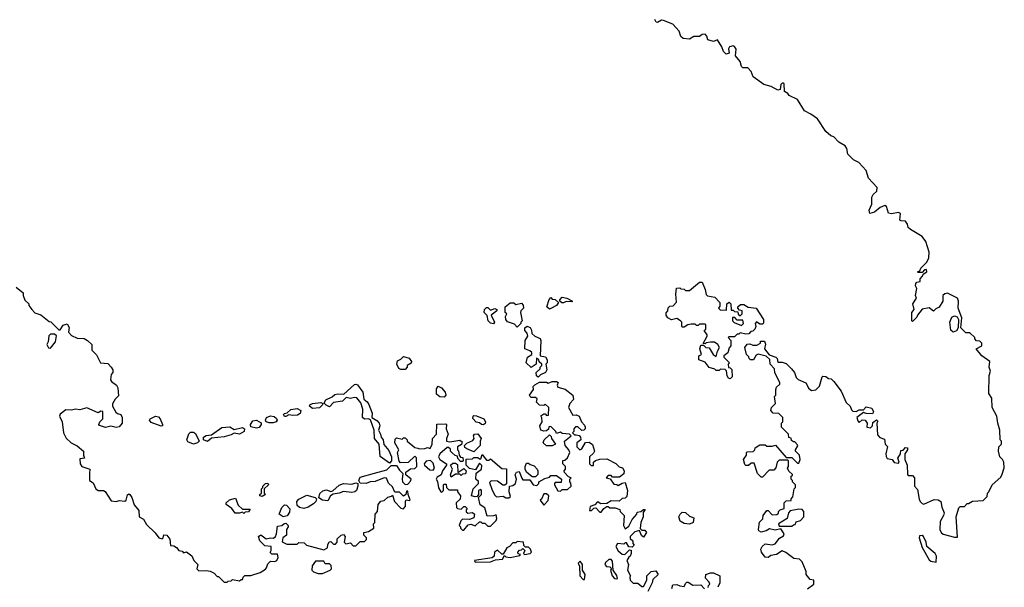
# Model space of a CAD drawing. Extents: x 2551545 to 2886624, y 315747 to 489036.
# Tile 100 of 119: x 2683516 to 2690540, y 395453 to 399503. Entities that reach past the tile are written whole.
import ezdxf

# ---------------------------------------------------------------- set-up
doc = ezdxf.new("R2010")
doc.units = 0

msp = doc.modelspace()

# ---------------------------------------------------------------- linework, layer by layer
at = {"layer": '0CON10XD'}
for points in [[(2689028.3, 396251.7), (2689028.3, 396258.3), (2689001.7, 396281.7), (2688993, 396303), (2689000, 396315), (2689000, 396355), (2688995, 396360), (2688935, 396360), (2688920, 396345), (2688910, 396305), (2688895, 396290), (2688861.7, 396288.3), (2688815, 396240), (2688805, 396240), (2688780, 396265), (2688755, 396340), (2688735, 396340), (2688715, 396322.5), (2688695, 396322.5), (2688688.3, 396328.3), (2688680, 396365), (2688700, 396395), (2688700, 396415), (2688705, 396420), (2688748.3, 396421.7), (2688760, 396435), (2688761.7, 396448.3), (2688795, 396470), (2688835, 396470), (2688845, 396460), (2688885, 396460), (2688907, 396467), (2688985, 396380), (2689025, 396380), (2689065, 396340), (2689075, 396340), (2689082.5, 396365), (2689080, 396395), (2689050, 396425), (2689050, 396435), (2689067, 396463), (2689065, 396470), (2689045, 396490), (2689035, 396490), (2689021.7, 396501.7), (2689018.3, 396518.3), (2689001.7, 396521.7), (2689000, 396545), (2688950, 396595), (2688950, 396625), (2688960, 396635), (2688960, 396665), (2688932.5, 396692.5), (2688890, 396695), (2688873.6, 396713.6), (2688880, 396735), (2688907.5, 396765), (2688900, 396815), (2688910, 396825), (2688910, 396865), (2688915, 396880), (2688937.5, 396902.5), (2688937.5, 396915), (2688903, 396983), (2688901.7, 397011.7), (2688870, 397045), (2688868.3, 397078.3), (2688841.7, 397101.7), (2688785, 397117.5), (2688770.7, 397109.3), (2688750, 397075), (2688730, 397075), (2688720, 397085), (2688718.3, 397098.3), (2688700, 397115), (2688690, 397165), (2688705, 397187.5), (2688725, 397190), (2688745, 397180), (2688775, 397180), (2688800, 397195), (2688801.7, 397208.3), (2688828.3, 397208.3), (2688837.5, 397187.5), (2688830, 397155), (2688861.7, 397111.7), (2688910, 397095), (2688920, 397085), (2688925, 397060), (2688955, 397060), (2688985, 397050), (2689023, 397013), (2689042.5, 396985), (2689055, 396950), (2689070, 396935), (2689123, 396913), (2689135, 396890), (2689143.6, 396873.6), (2689165, 396857.5), (2689195, 396862.5), (2689221.7, 396888.3), (2689240, 396955), (2689245, 396960), (2689267, 396957), (2689285, 396942.5), (2689305, 396940), (2689325, 396922.5), (2689375, 396852.5), (2689411.7, 396771.7), (2689440, 396745), (2689449.3, 396719.3), (2689459.3, 396709.3), (2689483, 396707), (2689505, 396720), (2689535, 396720), (2689555, 396740), (2689595, 396732.5), (2689606.7, 396705), (2689598.8, 396691.2), (2689555, 396692.5), (2689535, 396700), (2689487.5, 396665), (2689495, 396640), (2689505, 396630), (2689525, 396647.5), (2689546.2, 396646.2), (2689562.5, 396625), (2689560, 396595), (2689585, 396590), (2689600, 396605), (2689601.7, 396628.3), (2689628.3, 396648.3), (2689637.5, 396637.5), (2689630, 396625), (2689635, 396540), (2689651.7, 396521.7), (2689685, 396510), (2689690, 396475), (2689707, 396457), (2689693.9, 396406.1), (2689696.1, 396386.1), (2689705, 396373.3), (2689740, 396365), (2689755, 396342.5), (2689785, 396340), (2689790, 396345), (2689780, 396375), (2689800, 396405), (2689801.7, 396428.3), (2689818.3, 396431.7), (2689835, 396450), (2689848.3, 396448.3), (2689850, 396435), (2689830, 396405), (2689830, 396365), (2689847.5, 396325), (2689848.3, 396258.3), (2689855, 396250), (2689885, 396250), (2689900, 396235), (2689900, 396175), (2689921.7, 396151.7), (2689933, 396083), (2689940, 396065), (2689955, 396050), (2689965, 396047.5), (2690039.3, 396080.7), (2690067.5, 396077.5), (2690086.7, 396065), (2690093.3, 396025), (2690110, 395985), (2690106.7, 395965), (2690082.5, 395922.5), (2690080, 395865), (2690090, 395845), (2690105, 395833.3), (2690185, 395810), (2690205, 395810), (2690197.5, 395955), (2690215, 396020), (2690225, 396030), (2690255, 396030), (2690275, 396050), (2690285, 396050), (2690313, 396067), (2690388.3, 396071.7), (2690418.3, 396101.7), (2690420, 396125), (2690430, 396135), (2690452.5, 396185), (2690515, 396240), (2690525, 396260), (2690540, 396305), (2690537.5, 396345), (2690527.5, 396365), (2690507.5, 396385), (2690497.5, 396425), (2690500, 396455), (2690520, 396475), (2690520, 396495), (2690510, 396505), (2690507.5, 396575), (2690493.6, 396623.6), (2690487.5, 396675), (2690452.5, 396735), (2690451.7, 396801.7), (2690430, 396835), (2690432.5, 396965), (2690442.5, 396995), (2690432.5, 397025), (2690437.5, 397065), (2690380, 397105), (2690340, 397155), (2690380, 397175), (2690380, 397195), (2690365, 397210), (2690341.7, 397211.7), (2690330, 397225), (2690330, 397235), (2690295, 397270), (2690265, 397270), (2690230, 397305), (2690237.5, 397375), (2690210, 397445), (2690212.5, 397495), (2690206.7, 397515), (2690135, 397552.5), (2690115, 397547.5), (2690102.5, 397535), (2690102.5, 397495), (2690075, 397452.5), (2690050.7, 397439.3), (2690035, 397422.5), (2690005, 397447.5), (2689955, 397437.5), (2689920, 397395), (2689915, 397380), (2689890, 397355), (2689885, 397350), (2689880, 397355), (2689880, 397415), (2689897.5, 397435), (2689887.5, 397475), (2689912.5, 397515), (2689907.5, 397535), (2689916.2, 397585), (2689907.5, 397605), (2689908.3, 397621.7), (2689915, 397630), (2689940, 397635), (2689940, 397655), (2689957, 397673), (2689961.7, 397688.3), (2689987.5, 397705), (2689985, 397720), (2689971.7, 397718.3), (2689955, 397700), (2689925, 397700), (2689920, 397705), (2689938.3, 397711.7), (2689945, 397730), (2689986.4, 397773.6), (2690002.5, 397805), (2690003.3, 397845), (2689981.2, 397921.2), (2689953.3, 397955), (2689870, 398005), (2689855, 398020), (2689850, 398045), (2689835, 398066.7), (2689805, 398067.5), (2689793.6, 398073.6), (2689799.3, 398119.3), (2689785, 398127.5), (2689735, 398117.5), (2689715, 398122.5), (2689700, 398170), (2689686.7, 398176.7), (2689655, 398163.8), (2689615, 398128.8), (2689580.7, 398120.7), (2689576.7, 398145), (2689594, 398186), (2689594.3, 398235.7), (2689603.8, 398255), (2689631.2, 398278.8), (2689633.3, 398305), (2689571.7, 398371.7), (2689555, 398427.5), (2689502.5, 398485), (2689465, 398503.3), (2689423.9, 398543.9), (2689416, 398585), (2689405, 398603.8), (2689359.5, 398629.5), (2689325, 398666.7), (2689302.5, 398675), (2689267.5, 398705), (2689206.2, 398795), (2689158.6, 398828.6), (2689115, 398852.5), (2689065, 398932.5), (2689005, 398962.5), (2688995, 398977.5), (2688971.7, 398991.7), (2688970, 399045), (2688965, 399050), (2688955, 399050), (2688945, 399040), (2688940, 399005), (2688925, 399000), (2688875.9, 399025.9), (2688825, 399040), (2688747.5, 399095), (2688733.6, 399133.6), (2688709.3, 399159.3), (2688675, 399160), (2688665, 399170), (2688656.7, 399205), (2688622.5, 399245), (2688627, 399293), (2688615, 399312.5), (2688605, 399316.7), (2688580, 399310), (2688573.3, 399295), (2688577.5, 399265), (2688555, 399257.5), (2688536.4, 399276.4), (2688525, 399310), (2688495, 399360), (2688465, 399347.5), (2688425, 399360), (2688417.5, 399385), (2688405, 399400), (2688385, 399396.7), (2688365, 399382.5), (2688325, 399382.5), (2688295, 399363.8), (2688248.3, 399368.3), (2688232.5, 399382.5), (2688220.5, 399420.5), (2688175, 399470), (2688108.3, 399498.3), (2688095, 399498.8), (2688065, 399482.5), (2688056.4, 399486.4), (2688046.2, 399505)], [(2683490, 397595), (2683540, 397555), (2683540, 397535), (2683551.7, 397501.7), (2683580, 397475), (2683580, 397465), (2683602.5, 397435), (2683625, 397412.5), (2683666.1, 397396.1), (2683725, 397350), (2683738.3, 397348.3), (2683795, 397290), (2683805, 397290), (2683826.7, 397323.3), (2683855, 397332.5), (2683867.7, 397307.7), (2683863, 397273), (2683885, 397250), (2683925, 397230), (2683975, 397227.5), (2684000, 397215), (2684030, 397185), (2684030, 397145), (2684063, 397113), (2684092.5, 397055), (2684145, 397050), (2684167.5, 397025), (2684180, 397005), (2684180, 396985), (2684168.3, 396971.7), (2684163, 396933), (2684170.7, 396920.7), (2684206.4, 396896.4), (2684216.4, 396876.4), (2684221.7, 396818.3), (2684196.7, 396795), (2684178.3, 396761.7), (2684177.5, 396745), (2684201.7, 396701.7), (2684212.5, 396692.5), (2684236.4, 396686.4), (2684247.5, 396665), (2684247.5, 396625), (2684225, 396597.5), (2684205, 396592.5), (2684165, 396602.5), (2684127, 396593), (2684085, 396607.5), (2684080, 396615), (2684087.5, 396635), (2684110, 396655), (2684108.3, 396708.3), (2684095, 396710), (2684075, 396697.5), (2683995, 396733.8), (2683945, 396718.8), (2683915, 396723.3), (2683885, 396717.5), (2683845, 396720), (2683805, 396687.5), (2683800, 396675), (2683820, 396635), (2683827.5, 396555), (2683847, 396517), (2683883.9, 396483.9), (2683925, 396463.3), (2683970, 396425), (2683970, 396395), (2683977.5, 396375), (2683945, 396370), (2683947.5, 396335), (2683960, 396315), (2684016.4, 396296.4), (2684013.6, 396266.4), (2684013.3, 396215), (2684039.3, 396199.3), (2684060, 396155), (2684075, 396143.8), (2684113.6, 396143.6), (2684125, 396137.5), (2684169.3, 396069.3), (2684205, 396066.2), (2684225, 396073.3), (2684265, 396068.8), (2684276.2, 396075), (2684285, 396112.5), (2684295, 396120), (2684302.5, 396115), (2684316.7, 396095), (2684331.7, 396041.7), (2684365, 396000), (2684367.5, 395955), (2684398.3, 395938.3), (2684420.7, 395900.7), (2684483, 395843), (2684507.5, 395805), (2684531.7, 395798.3), (2684540, 395805), (2684543.6, 395826.4), (2684566.1, 395826.1), (2684587, 395797), (2684591.7, 395751.7), (2684615, 395750), (2684635, 395737.5), (2684650, 395715), (2684675, 395710), (2684685, 395700), (2684707, 395707), (2684745, 395677.5), (2684757.5, 395645), (2684787, 395617), (2684780, 395585), (2684795, 395570), (2684845, 395572.5), (2684875, 395567.5), (2684903, 395553), (2684925, 395530), (2684935, 395530), (2684975, 395490), (2684995, 395490), (2685003, 395497), (2685025, 395500), (2685035, 395510), (2685085, 395500), (2685095, 395510), (2685105, 395510), (2685110, 395525), (2685123, 395537), (2685165, 395537.5), (2685231.7, 395558.3), (2685268.3, 395581.7), (2685277.5, 395592.5), (2685285, 395620), (2685305, 395640), (2685335, 395637.5), (2685350, 395645), (2685360, 395665), (2685355, 395690), (2685315, 395690), (2685301.7, 395701.7), (2685310, 395715), (2685310, 395745), (2685265, 395750), (2685230, 395785), (2685220, 395815), (2685235, 395827.5), (2685275, 395800), (2685305, 395806.7), (2685327, 395803), (2685340, 395815), (2685347.5, 395835), (2685355, 395890), (2685387, 395893), (2685400, 395905), (2685415, 395910), (2685430, 395895), (2685430, 395885), (2685420, 395865), (2685420, 395825), (2685392.5, 395805), (2685388.3, 395778.3), (2685420.7, 395760.7), (2685495, 395760), (2685508.3, 395771.7), (2685545, 395770), (2685563, 395753), (2685685, 395721.2), (2685712.5, 395735), (2685713.6, 395756.4), (2685723.3, 395776.7), (2685735, 395780), (2685755, 395760), (2685768.3, 395761.7), (2685780, 395775), (2685781.7, 395798.3), (2685810, 395825), (2685825, 395830), (2685837.5, 395815), (2685830, 395775), (2685843, 395763), (2685875, 395770), (2685895, 395750), (2685915, 395750), (2685945, 395780), (2685975, 395780), (2685990, 395795), (2685990, 395805), (2685970, 395825), (2685970, 395845), (2686005, 395852.5), (2686042.5, 395875), (2686040, 395905), (2686050, 395915), (2686052.5, 395975), (2686067.5, 395995), (2686072.5, 396045), (2686091.7, 396068.3), (2686117, 396073), (2686143, 396097), (2686167.5, 396102.5), (2686175, 396110), (2686190, 396065), (2686235, 396017.5), (2686255, 396013.3), (2686268.3, 396031.7), (2686267.1, 396065), (2686272.7, 396077.3), (2686296.7, 396073.3), (2686301.7, 396078.3), (2686286.7, 396115), (2686285, 396140), (2686275, 396140), (2686270, 396115), (2686255, 396104), (2686225, 396132), (2686191.7, 396131.7), (2686175, 396170), (2686147, 396197), (2686131.7, 396231.7), (2686115, 396233.3), (2686052.9, 396207.1), (2686015, 396205.8), (2685987.1, 396192.9), (2685945.9, 396195.9), (2685935.8, 396215.8), (2685945, 396238.6), (2686047.3, 396267.3), (2686135, 396291.1), (2686165, 396321.9), (2686205, 396322.5), (2686225, 396290), (2686250, 396265), (2686243.8, 396225), (2686246.7, 396205), (2686265, 396186.7), (2686285, 396190), (2686305, 396210), (2686307.5, 396225), (2686270, 396255), (2686270, 396275), (2686305, 396297.5), (2686335, 396300), (2686350, 396315), (2686347.5, 396377.5), (2686335, 396390), (2686287, 396343), (2686231.7, 396341.7), (2686223, 396353), (2686210, 396415), (2686220, 396435), (2686192.5, 396485), (2686195, 396510), (2686205, 396520), (2686245, 396510), (2686255, 396520), (2686265, 396520), (2686280, 396505), (2686280, 396495), (2686335, 396450), (2686357, 396447), (2686365, 396440), (2686405, 396442.5), (2686425, 396450), (2686445, 396442.5), (2686457.5, 396475), (2686460, 396515), (2686490, 396545), (2686491.7, 396618.3), (2686555, 396620), (2686560, 396615), (2686557.5, 396585), (2686572.5, 396545), (2686560, 396515), (2686560, 396495), (2686585, 396490), (2686655, 396502.5), (2686671.7, 396491.7), (2686668.3, 396471.7), (2686640, 396455), (2686640, 396435), (2686647, 396427), (2686650, 396395), (2686661.7, 396381.7), (2686678.3, 396378.3), (2686680, 396355), (2686675, 396350), (2686661.7, 396351.7), (2686641.7, 396371.7), (2686638.3, 396388.3), (2686623, 396393), (2686601.7, 396411.7), (2686590, 396425), (2686588.3, 396438.3), (2686575, 396450), (2686565, 396450), (2686513.6, 396406.4), (2686502.5, 396385), (2686512.5, 396365), (2686560, 396335), (2686560, 396325), (2686533.3, 396285), (2686523.6, 396256.4), (2686495, 396240), (2686487.5, 396225), (2686497, 396207), (2686503, 396163), (2686520, 396135), (2686527, 396133), (2686540, 396145), (2686540, 396185)], [(2688585, 396940), (2688572.5, 396945), (2688563, 396963), (2688557.5, 396997.5), (2688548.3, 397008.3), (2688515, 397010), (2688505, 397000), (2688485, 397000), (2688475, 397010), (2688435, 397022.5), (2688405, 397060), (2688360, 397075), (2688360, 397105), (2688380, 397115), (2688367.5, 397155), (2688375, 397180), (2688395, 397180), (2688410, 397165), (2688435, 397162.5), (2688463.6, 397113.6), (2688485, 397100), (2688493, 397137), (2688507.5, 397165), (2688497.5, 397185), (2688471.7, 397201.7), (2688445, 397202.5), (2688412.5, 397197.5), (2688405, 397190), (2688391.7, 397191.7), (2688420, 397245), (2688420, 397255), (2688400, 397285), (2688410, 397295), (2688410, 397325), (2688405, 397330), (2688365, 397330), (2688355, 397320), (2688345, 397320), (2688335, 397330), (2688305, 397330), (2688283, 397327), (2688255, 397310), (2688245, 397310), (2688240, 397315), (2688240, 397345), (2688230, 397355), (2688205, 397370), (2688165, 397362.5), (2688140, 397375), (2688127.5, 397395), (2688128.3, 397411.7), (2688140, 397425), (2688141.7, 397448.3), (2688155, 397460), (2688178.3, 397461.7), (2688201.7, 397488.3), (2688196.7, 397545), (2688201.7, 397588.3), (2688225, 397590), (2688233, 397583), (2688255, 397580), (2688265, 397570), (2688295, 397570), (2688365, 397630), (2688385, 397630), (2688407, 397577), (2688412.5, 397542.5), (2688421.7, 397531.7), (2688475, 397522.5), (2688510, 397485), (2688511.7, 397458.3), (2688500, 397445), (2688513, 397433), (2688558.3, 397431.7), (2688560, 397475), (2688577, 397487), (2688590, 397475), (2688591.7, 397431.7), (2688605, 397430), (2688615, 397420), (2688638.3, 397418.3), (2688641.7, 397401.7), (2688655, 397390), (2688670, 397405), (2688670, 397425), (2688651.7, 397431.7), (2688640, 397445), (2688640, 397455), (2688658.3, 397471.7), (2688681.7, 397471.7), (2688713, 397453), (2688770, 397445), (2688822.5, 397365), (2688821.7, 397338.3), (2688815, 397330), (2688795, 397330), (2688771.7, 397348.3), (2688762.5, 397335), (2688767.5, 397315), (2688760, 397295), (2688745, 397280), (2688731.7, 397278.3), (2688718.3, 397261.7), (2688695, 397260), (2688655, 397270), (2688645, 397260), (2688635, 397260), (2688615, 397240), (2688575, 397240), (2688570, 397235), (2688590, 397215), (2688590, 397175), (2688578.3, 397161.7), (2688567.5, 397125), (2688540, 397105), (2688540, 397095), (2688580, 397055), (2688570, 397045), (2688571.7, 397021.7), (2688585, 397020), (2688597, 397007), (2688597.5, 396955), (2688585, 396940)], [(2687295, 397437.5), (2687277.5, 397455), (2687293, 397507), (2687305, 397520), (2687315, 397510), (2687337, 397507), (2687360, 397485), (2687346.4, 397463.6), (2687305, 397442.5), (2687295, 397437.5)], [(2687395, 397482.5), (2687383, 397483), (2687370, 397495), (2687370, 397505), (2687385, 397522.5), (2687420, 397515), (2687460, 397495), (2687455, 397490), (2687415, 397492.5), (2687395, 397482.5)], [(2686895, 397332.5), (2686875, 397337.5), (2686857.5, 397355), (2686851.7, 397391.7), (2686830, 397415), (2686832.5, 397435), (2686845, 397450), (2686855, 397450), (2686875, 397430), (2686905, 397442.5), (2686920, 397435), (2686920, 397425), (2686880, 397395), (2686902.5, 397345), (2686895, 397332.5)], [(2687065, 397310), (2687045, 397330), (2686995, 397347.5), (2686983.6, 397363.6), (2686982.5, 397385), (2686990, 397405), (2686980, 397415), (2686980, 397455), (2687015, 397482.5), (2687041.7, 397481.7), (2687055, 397470), (2687095, 397480), (2687107, 397467), (2687110, 397445), (2687090, 397425), (2687087.5, 397415), (2687100, 397355), (2687090, 397345), (2687090, 397335), (2687065, 397310)], [(2688665, 397320), (2688680, 397335), (2688675, 397360), (2688635, 397360), (2688618.3, 397378.3), (2688601.7, 397378.3), (2688600, 397355), (2688611.7, 397341.7), (2688665, 397320)], [(2690175, 397273.8), (2690157.5, 397287.5), (2690150.8, 397345), (2690165, 397380), (2690185, 397390), (2690203.3, 397383.3), (2690212.5, 397365), (2690210, 397305), (2690198, 397282), (2690175, 397273.8)], [(2687215, 396952.5), (2687203, 396963), (2687200, 396985), (2687228.3, 397011.7), (2687230, 397025), (2687240, 397035), (2687240, 397045), (2687221.7, 397061.7), (2687218.3, 397078.3), (2687201.7, 397088.3), (2687200, 397045), (2687165, 397022.5), (2687130, 397055), (2687137.5, 397095), (2687170, 397115), (2687168.3, 397128.3), (2687155, 397140), (2687120, 397155), (2687122.5, 397215), (2687140, 397245), (2687137, 397267), (2687120, 397285), (2687120, 397305), (2687135, 397317.5), (2687156.4, 397306.4), (2687167, 397287), (2687170, 397265), (2687190, 397245), (2687228.3, 397228.3), (2687233.3, 397215), (2687230, 397105), (2687267, 397097), (2687280, 397075), (2687280, 397055), (2687270, 397045), (2687277.5, 397005), (2687267.5, 396985), (2687231.7, 396968.3), (2687215, 396952.5)], [(2683735, 397160), (2683772.5, 397205), (2683777.5, 397247.5), (2683765, 397260), (2683735, 397260), (2683723, 397247), (2683720, 397205), (2683710, 397185), (2683721.7, 397161.7), (2683735, 397160)], [(2686235, 397006.7), (2686220, 397015), (2686207.5, 397045), (2686211.7, 397068.3), (2686235, 397080), (2686255, 397100), (2686295, 397087.5), (2686310, 397065), (2686308.3, 397051.7), (2686280, 397035), (2686280, 397025), (2686265, 397007.5), (2686235, 397006.7)], [(2686155, 396340), (2686087.6, 396387.6), (2686080, 396475), (2686046.5, 396515), (2686045.7, 396575), (2686018.1, 396648.1), (2686005, 396654.3), (2685975, 396652), (2685961.2, 396665), (2685964, 396725), (2685949.4, 396769.4), (2685921.2, 396805), (2685905, 396808.1), (2685875, 396800.8), (2685845, 396806.7), (2685818.1, 396781.9), (2685755, 396771.2), (2685725, 396741.2), (2685702.4, 396752.4), (2685690, 396765), (2685690, 396775), (2685700.4, 396789.6), (2685745, 396812), (2685765, 396830), (2685785, 396834.4), (2685828.8, 396831.2), (2685905, 396900), (2685915, 396903.3), (2685925, 396896.7), (2685964.3, 396845), (2685972, 396795), (2685995.4, 396775.4), (2686006.4, 396756.4), (2686029.4, 396695), (2686028.8, 396665), (2686064.5, 396644.5), (2686079.2, 396625), (2686084.3, 396605), (2686076, 396575), (2686090.6, 396545), (2686093.5, 396523.5), (2686108.8, 396505), (2686113.1, 396473.1), (2686148.9, 396428.9), (2686168, 396385), (2686167.5, 396355), (2686155, 396340)], [(2686545, 396808.8), (2686512.6, 396812.6), (2686490.3, 396830.3), (2686490, 396870), (2686502, 396888), (2686525.5, 396875.5), (2686552, 396845), (2686556.2, 396825), (2686545, 396808.8)], [(2686540, 396185), (2686545, 396190), (2686558.3, 396188.3), (2686560, 396165), (2686578.3, 396148.3), (2686638.3, 396148.3), (2686640, 396135), (2686660, 396105), (2686658.3, 396081.7), (2686630, 396055), (2686633, 396023), (2686640, 396015), (2686665, 396010), (2686685, 396030), (2686695, 396030), (2686707.5, 396015), (2686700, 396005), (2686701.7, 395991.7), (2686713.3, 395983.3), (2686747, 395987), (2686760, 395975), (2686755, 395950), (2686725, 395937.5), (2686675, 395940), (2686663, 395927), (2686650, 395895), (2686660, 395885), (2686660, 395875), (2686675, 395860), (2686685, 395860), (2686715, 395900), (2686735, 395902.5), (2686765, 395892.5), (2686795, 395920), (2686805, 395920), (2686815, 395910), (2686835, 395910), (2686855, 395890), (2686875, 395890), (2686915, 395930), (2686920, 395945), (2686915, 395970), (2686895, 395962.5), (2686851.7, 395961.7), (2686835, 396020), (2686801.7, 396041.7), (2686790, 396095), (2686810, 396115), (2686810, 396145), (2686805, 396150), (2686790, 396145), (2686790, 396115), (2686778.3, 396101.7), (2686765, 396097.5), (2686740, 396105), (2686750, 396155), (2686790, 396195), (2686788.3, 396208.3), (2686770, 396225), (2686773, 396267), (2686810, 396295), (2686811.7, 396321.7), (2686795, 396340), (2686768.3, 396291.7), (2686725, 396300), (2686700, 396325), (2686701.7, 396368.3), (2686745, 396370), (2686755, 396380), (2686785, 396380), (2686795, 396370), (2686805, 396370), (2686815, 396400), (2686845, 396360), (2686865, 396360), (2686875, 396370), (2686955, 396300), (2686988.3, 396298.3), (2686988.3, 396191.7), (2686977, 396183), (2686963, 396183), (2686925, 396210), (2686878.3, 396211.7), (2686868.3, 396201.7), (2686883, 396153), (2686903, 396113), (2686918.3, 396098.3), (2686965, 396102.5), (2686985, 396092.5), (2687005, 396092.5), (2687018.3, 396101.7), (2687007.5, 396135), (2687010, 396175), (2687035, 396180), (2687052.5, 396195), (2687060, 396225), (2687050, 396255), (2687060, 396275), (2687078.3, 396278.3), (2687098.3, 396231.7), (2687105, 396220), (2687155, 396220), (2687180, 396185), (2687205, 396180), (2687220, 396195), (2687220, 396205), (2687261.2, 396228.8), (2687295, 396240), (2687305, 396250), (2687345, 396250), (2687380, 396225), (2687378.3, 396201.7), (2687335, 396200), (2687330, 396195), (2687330, 396185), (2687355, 396142.5), (2687375, 396140), (2687385, 396150), (2687425, 396150), (2687450, 396175), (2687447, 396197), (2687440, 396205), (2687440, 396225), (2687450, 396235), (2687431.7, 396241.7), (2687401.7, 396271.7), (2687400, 396285), (2687410, 396295), (2687410, 396315), (2687390, 396335), (2687391.7, 396358.3), (2687405, 396360), (2687423, 396377), (2687440, 396415), (2687433.6, 396433.6), (2687407.5, 396465), (2687403, 396497), (2687450, 396535), (2687437, 396547), (2687385, 396550), (2687375, 396560), (2687345, 396550), (2687340, 396565), (2687305, 396600), (2687291.7, 396598.3), (2687288.3, 396581.7), (2687275, 396570), (2687255, 396567.5), (2687232.5, 396575), (2687227.5, 396605), (2687242.5, 396635), (2687241.7, 396661.7), (2687233, 396677), (2687255, 396690), (2687265, 396690), (2687275, 396680), (2687288.3, 396681.7), (2687290, 396735), (2687265, 396760), (2687255, 396750), (2687223, 396753), (2687203, 396773), (2687208.3, 396798.3), (2687195, 396807.5), (2687165, 396807.5), (2687157.5, 396815), (2687152.5, 396825), (2687182.5, 396865), (2687180, 396885), (2687191.2, 396898.8), (2687225, 396917.5), (2687275, 396916.7), (2687285, 396910), (2687315, 396922.5), (2687345, 396922.5), (2687357.5, 396915), (2687350, 396895), (2687355, 396880), (2687407, 396867), (2687462.5, 396825), (2687467, 396793), (2687440, 396765), (2687430, 396735), (2687461.7, 396681.7), (2687485, 396683.3), (2687506.2, 396675), (2687523, 396633), (2687545, 396610), (2687550, 396595), (2687550, 396585), (2687540, 396575), (2687525, 396572.5), (2687498.3, 396598.3), (2687481.7, 396598.3), (2687470, 396585), (2687470, 396565), (2687460, 396555), (2687475, 396540), (2687485, 396540), (2687507, 396537), (2687517.5, 396525), (2687520, 396505), (2687490, 396485), (2687490, 396455), (2687513, 396433), (2687525, 396440), (2687553, 396487), (2687579.3, 396489.3), (2687602.5, 396472.5), (2687616.7, 396425), (2687609.3, 396410.7), (2687580, 396385), (2687580, 396335), (2687591.7, 396321.7), (2687608.3, 396321.7), (2687610, 396345), (2687623, 396357), (2687655, 396367.5), (2687705, 396370), (2687767.5, 396337.5), (2687791.7, 396311.7), (2687816.7, 396306.7), (2687827.5, 396285), (2687826.2, 396263.8), (2687795, 396240), (2687745, 396240), (2687735, 396250), (2687715, 396250), (2687700, 396235), (2687728.3, 396228.3), (2687755, 396190), (2687777, 396187), (2687785, 396180), (2687813, 396197), (2687835, 396200), (2687852.5, 396145), (2687848.3, 396101.7), (2687835, 396090), (2687813, 396087), (2687791.7, 396068.3), (2687735, 396070), (2687705, 396050), (2687658.3, 396048.3), (2687645, 396060), (2687635, 396060), (2687618.3, 396041.7), (2687585, 396030), (2687581.7, 396001.7), (2687595, 396000), (2687611.7, 396018.3), (2687625, 396020), (2687655, 395990), (2687665, 395990), (2687683.6, 396016.4), (2687705, 396030), (2687715, 396030), (2687725, 396020), (2687765, 396020), (2687798.3, 396008.3), (2687800, 395995), (2687827.5, 395965), (2687823.3, 395895), (2687835, 395870), (2687860.7, 395889.3), (2687884.2, 395935.8), (2687917.5, 395975), (2687920, 395990), (2687947, 395993), (2687965, 396007.5), (2687977.5, 396007.5), (2687962.5, 395987.5), (2687963.8, 395955), (2687946.7, 395915), (2687942.5, 395872.5), (2687955, 395860), (2687975, 395860), (2687987.5, 395845), (2687965, 395810), (2687951.7, 395821.7), (2687938.3, 395858.3), (2687905, 395850), (2687870, 395815), (2687871.7, 395801.7), (2687890, 395785), (2687890, 395765), (2687900, 395755), (2687885, 395740), (2687861.7, 395741.7), (2687845, 395770), (2687835, 395770), (2687825, 395760), (2687780, 395765), (2687767.5, 395745), (2687785, 395712.5), (2687815, 395690), (2687831.7, 395688.3), (2687865, 395720), (2687877, 395717), (2687877.5, 395695), (2687870, 395675), (2687860.7, 395669.3), (2687847.5, 395645), (2687860, 395615), (2687852.5, 395575), (2687872.5, 395535), (2687867.5, 395525), (2687870, 395505), (2687893, 395483), (2687925, 395482.5), (2687955, 395460), (2687965, 395460), (2687990, 395505), (2687990, 395535), (2688020, 395565), (2688055, 395570), (2688070, 395545), (2688031.7, 395508.3), (2688027.5, 395485), (2687996.4, 395423.6)], [(2685415, 396671.2), (2685405, 396671.2), (2685396.7, 396685), (2685405, 396693.3), (2685425, 396697.5), (2685449.2, 396720.8), (2685495, 396728.6), (2685521.2, 396715), (2685515.6, 396694.4), (2685497.5, 396682.5), (2685465, 396678.6), (2685435, 396683.8), (2685415, 396671.2)], [(2685605, 396728), (2685583.6, 396746.4), (2685586.7, 396755), (2685605, 396764), (2685665, 396771.2), (2685677.5, 396765), (2685676.7, 396755), (2685655, 396732.9), (2685605, 396728)], [(2684525, 396602), (2684455, 396628.1), (2684441.4, 396645), (2684445.8, 396655), (2684483.8, 396673.8), (2684505, 396670), (2684518, 396655), (2684534, 396615), (2684533.6, 396606.4), (2684525, 396602)], [(2685325, 396625.6), (2685295.7, 396625.7), (2685275, 396633.3), (2685268.8, 396645), (2685276.7, 396665), (2685305, 396677.5), (2685330.7, 396670.7), (2685348.5, 396658.5), (2685352, 396645), (2685345, 396634.2), (2685325, 396625.6)], [(2686825, 396612.5), (2686810, 396615), (2686797, 396627), (2686771.7, 396631.7), (2686748.3, 396658.3), (2686750, 396675), (2686755, 396680), (2686775, 396676.7), (2686826.4, 396656.4), (2686840, 396635), (2686837, 396623), (2686825, 396612.5)], [(2684855, 396492.9), (2684826, 396505), (2684828, 396525), (2684845, 396535.8), (2684885, 396541.2), (2684957.7, 396592.3), (2685015, 396598.8), (2685045, 396578.8), (2685105, 396594.2), (2685120, 396585), (2685116.7, 396565), (2685085, 396546), (2685046.4, 396553.6), (2685025, 396540), (2684975, 396526.9), (2684885, 396516.7), (2684855, 396492.9)], [(2685205, 396589.2), (2685165, 396597.5), (2685162, 396615), (2685177.9, 396642.1), (2685205, 396646.7), (2685237.8, 396627.8), (2685239.2, 396615), (2685225, 396594), (2685205, 396589.2)], [(2684755, 396474.4), (2684715, 396490), (2684707.5, 396505), (2684721.5, 396548.5), (2684735, 396560.8), (2684755, 396560), (2684770.9, 396550.9), (2684796.1, 396496.1), (2684785.4, 396484.6), (2684755, 396474.4)], [(2686755, 396420), (2686705, 396440), (2686691.7, 396451.7), (2686690, 396465), (2686705, 396482.5), (2686749.3, 396500.7), (2686757.5, 396515), (2686752.5, 396535), (2686760, 396545), (2686785, 396547.5), (2686807.5, 396515), (2686800, 396495), (2686800, 396465), (2686755, 396420)], [(2687315, 396463.3), (2687275, 396463.3), (2687250, 396485), (2687257.5, 396505), (2687295, 396540), (2687308.3, 396528.3), (2687310, 396515), (2687337.5, 396475), (2687315, 396463.3)], [(2686465, 396290), (2686476.2, 396303.8), (2686465, 396340), (2686447, 396357), (2686415, 396352.5), (2686402.5, 396335), (2686403.6, 396323.6), (2686442.3, 396292.3), (2686465, 396290)], [(2686595, 396240), (2686590, 396255), (2686602.5, 396295), (2686590, 396325), (2686605, 396340), (2686625, 396340), (2686638.3, 396328.3), (2686641.7, 396271.7), (2686685, 396300), (2686700, 396285), (2686697, 396263), (2686675, 396260), (2686665, 396250), (2686655, 396260), (2686625, 396260), (2686595, 396240)], [(2687171.7, 396241.7), (2687132.5, 396275), (2687122.5, 396295), (2687122.5, 396315), (2687131.7, 396338.3), (2687145, 396340), (2687158.3, 396328.3), (2687185, 396320), (2687207, 396297), (2687212.5, 396285), (2687211.7, 396258.3), (2687195, 396242.5), (2687171.7, 396241.7)], [(2689137, 395443), (2689180, 395475), (2689180, 395505), (2689155, 395510), (2689127.5, 395545), (2689126.7, 395565), (2689097.5, 395635), (2689080, 395655), (2689038.3, 395658.3), (2688980.7, 395700.7), (2688955, 395712.5), (2688915, 395687.5), (2688875, 395680), (2688855, 395666.7), (2688835, 395667.5), (2688807.5, 395705), (2688803.3, 395725), (2688812.5, 395745), (2688835, 395762.5), (2688885, 395756.7), (2688905, 395762.5), (2688937, 395803), (2688965, 395820), (2688970, 395835), (2688945, 395870), (2688905, 395860), (2688865, 395870), (2688840, 395855), (2688805, 395847.5), (2688790, 395855), (2688787.5, 395865), (2688793, 395917), (2688818.3, 395941.7), (2688820, 395965), (2688845, 396000), (2688855, 396000), (2688885, 395970), (2688917, 395973), (2688928.3, 395981.7), (2688930, 395995), (2688940, 396005), (2688970, 396015), (2688970, 396055), (2688985, 396070), (2689018.3, 396071.7), (2689020, 396085), (2689031.7, 396098.3), (2689040, 396155), (2689050, 396165), (2689050, 396185), (2689030, 396205), (2689030, 396215), (2689020, 396225), (2689020, 396245), (2689028.3, 396251.7)], [(2685245, 396100), (2685230, 396105), (2685230, 396115), (2685240, 396125), (2685240, 396155), (2685250, 396165), (2685250, 396175), (2685270, 396195), (2685287, 396197), (2685290, 396185), (2685260, 396155), (2685260, 396125), (2685270, 396115), (2685245, 396100)], [(2685715, 396070), (2685675, 396074), (2685650.8, 396090.8), (2685656.8, 396123.2), (2685678.8, 396141.2), (2685705, 396148.6), (2685735, 396137.5), (2685749.4, 396140.6), (2685795, 396182.2), (2685825, 396194.4), (2685885, 396187.9), (2685915, 396198.6), (2685927.5, 396195), (2685928.8, 396175), (2685918.8, 396145), (2685906.1, 396133.9), (2685885, 396130), (2685825, 396135.7), (2685795, 396123.8), (2685751.2, 396118.8), (2685733.2, 396106.8), (2685715, 396070)], [(2685115, 395980), (2685105, 395990), (2685085, 395982.5), (2685053, 395983), (2685030, 396015), (2684990, 396045), (2684990, 396055), (2685011.7, 396078.3), (2685055, 396090), (2685075, 396040), (2685105, 396010), (2685160, 396010), (2685148.3, 395991.7), (2685125, 395990), (2685115, 395980)], [(2685543.9, 396016.1), (2685511.4, 396021.4), (2685495.7, 396035.7), (2685493.8, 396066.2), (2685507.5, 396082.5), (2685565, 396111.2), (2685623.3, 396095), (2685633.8, 396085), (2685628, 396065), (2685612.4, 396047.6), (2685575, 396023.8), (2685543.9, 396016.1)], [(2687255, 396040), (2687287, 396073), (2687290, 396105), (2687275, 396120), (2687255, 396120), (2687238.3, 396081.7), (2687230, 396075), (2687255, 396040)], [(2685395, 395956.2), (2685367.5, 395975), (2685386.9, 396023.1), (2685405, 396041.2), (2685419.2, 396039.2), (2685444, 396014), (2685440.5, 395989.5), (2685425, 395962.5), (2685395, 395956.2)], [(2688295, 395902.5), (2688255, 395907.5), (2688227.5, 395925), (2688217.5, 395955), (2688226.7, 395975), (2688241.7, 395988.3), (2688265, 395986.7), (2688295, 395960), (2688325, 395950), (2688320, 395915), (2688295, 395902.5)], [(2689025, 395890), (2689035, 395900), (2689048.3, 395901.7), (2689055, 395920), (2689085, 395930), (2689110, 395955), (2689110, 395995), (2689098.3, 396008.3), (2689075, 396010), (2689011.7, 395998.3), (2689000, 395985), (2688990, 395945), (2688930, 395905), (2688935, 395890), (2689025, 395890)], [(2690055, 395632.5), (2690056.7, 395675), (2690046.7, 395695), (2689987.5, 395745), (2689982.5, 395775), (2689962.5, 395815), (2689955, 395822.5), (2689935, 395820), (2689933.3, 395805), (2689955, 395737.5), (2690005, 395650), (2690015, 395640), (2690055, 395632.5)], [(2686765, 395632.5), (2686875, 395633.8), (2686910.7, 395649.3), (2686960, 395655), (2686975, 395680), (2686985, 395670), (2687015, 395666.7), (2687085, 395680), (2687088.3, 395688.3), (2687071.7, 395691.7), (2687070, 395705), (2687081.7, 395718.3), (2687095, 395720), (2687105, 395730), (2687120, 395715), (2687110, 395695), (2687118.3, 395688.3), (2687156.4, 395693.6), (2687167.5, 395705), (2687160, 395725), (2687145, 395740), (2687125, 395740), (2687111.7, 395751.7), (2687110, 395775), (2687065, 395780), (2687055, 395770), (2687035, 395770), (2687010, 395745), (2686990, 395735), (2686965, 395690), (2686955, 395690), (2686925, 395717.5), (2686902.5, 395705), (2686900, 395675), (2686887, 395663), (2686760, 395645), (2686765, 395632.5)], [(2685675, 395552.5), (2685730, 395575), (2685740, 395585), (2685738.3, 395608.3), (2685725, 395620), (2685695, 395620), (2685685, 395640), (2685625, 395640), (2685603, 395607), (2685600, 395575), (2685613, 395563), (2685645, 395552.5), (2685675, 395552.5)], [(2687545, 395510), (2687548.8, 395545), (2687530, 395575), (2687530, 395615), (2687515, 395640), (2687500, 395625), (2687510, 395605), (2687512.5, 395535), (2687535, 395510), (2687545, 395510)], [(2687775, 395512.5), (2687780, 395515), (2687777, 395537), (2687750, 395575), (2687745, 395640), (2687735, 395652.5), (2687718.3, 395651.7), (2687695, 395630), (2687690, 395615), (2687701.7, 395601.7), (2687725, 395600), (2687738.3, 395588.3), (2687730, 395575), (2687742.5, 395535), (2687760, 395515), (2687775, 395512.5)], [(2688428.3, 395451.7), (2688430, 395465), (2688440, 395475), (2688435, 395490), (2688408.3, 395518.3), (2688410, 395545), (2688445, 395557.5), (2688465, 395557.5), (2688510, 395535), (2688510, 395485), (2688497, 395453)], [(2688167.5, 395445), (2688175, 395470), (2688205, 395472.5), (2688225, 395462.5), (2688255, 395460), (2688265, 395480), (2688275, 395490), (2688285, 395490), (2688318.3, 395468.3), (2688375, 395470), (2688401.7, 395441.7)]]:
    msp.add_lwpolyline(points, dxfattribs=at)

doc.saveas('drawing.dxf')
